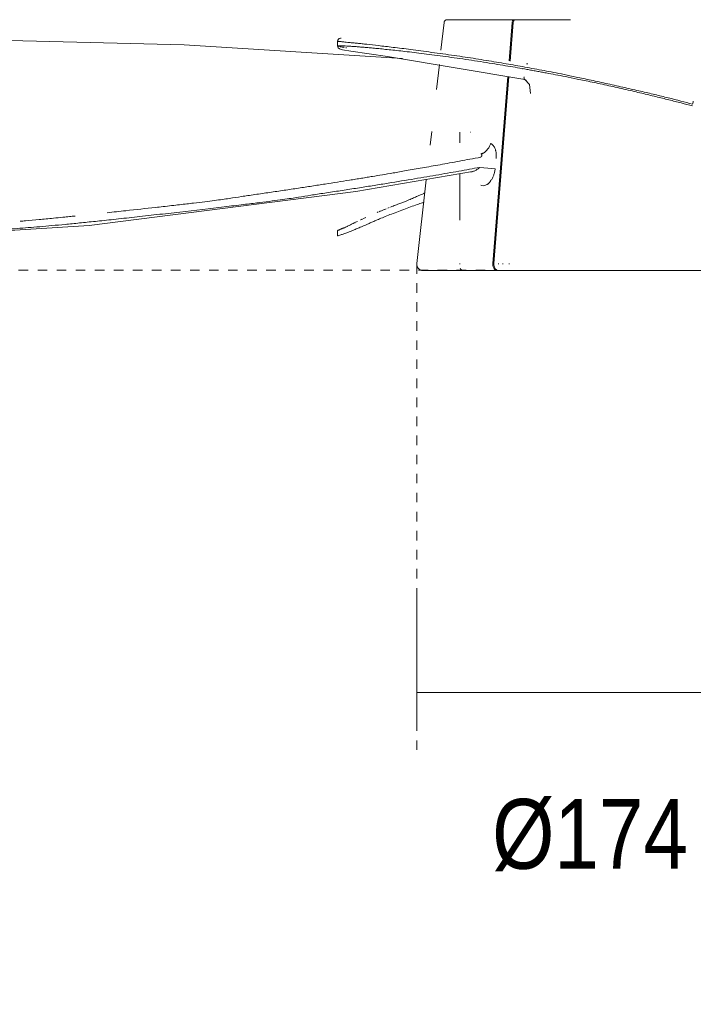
# Model space of a CAD drawing. Header units: millimetres. Extents: x 5911 to 10519, y 1372 to 7072.
# Tile 2 of 11: x 6380 to 6592, y 1546 to 1856. Entities that reach past the tile are written whole.
import ezdxf

# ---------------------------------------------------------------- set-up
doc = ezdxf.new("R2010")
doc.units = ezdxf.units.MM
doc.linetypes.add('Dash', pattern=[6, 3, -3])
for name, color, linetype, lineweight in [('Aparatos eléctricos', 7, 'Continuous', 9), ('Cotas', 7, 'Continuous', 9), ('Cotas-10', 7, 'Continuous', 9)]:
    doc.layers.add(name, color=color, linetype=linetype, lineweight=lineweight)
doc.layers.add('Lighthing Fixture Dim Grey Dash', color=7, linetype='Dash', lineweight=9, true_color=0xd2d2d2)
doc.styles.add('Arial Narrow', font='ARIALN.TTF', dxfattribs={"height": 22})
doc.dimstyles.new('FARO_-_2_2mm_Arial_Narrow_mm_Inch_Right', dxfattribs={"dimscale": 304.8, "dimtxt": 22.515481, "dimasz": 0, "dimexe": 0.098425, "dimexo": 0.0625, "dimgap": 0.016404, "dimtad": 1, "dimdec": 0, "dimzin": 0, "dimdsep": 46, "dimtxsty": 'Arial Narrow', "dimblk1": 'NONE', "dimblk2": 'NONE', "dimsah": 1, "dimcen": 0.09, "dimadec": 0, "dimazin": 0, "dimtfac": 1, "dimtdec": 4, "dimtix": 1, "dimtmove": 2, "dimatfit": 3, "dimfxl": 0.032808, "dimfxlon": 1, "dimtvp": 1, "dimtolj": 1, "dimtzin": 0, "dimarcsym": 2})

# ---------------------------------------------------------------- blocks, each defined once
blk = doc.blocks.new('34315 - 33832-1TW MINI PUNT TUB S LED White fan with DC motor-692812-Alzado_PDF')
at = {"layer": 'Aparatos eléctricos'}
for p, q in [((6513.61, 1854.91), (6512.63, 1846.23)), ((6535.06, 1854.91), (6534.09, 1842.81)), ((6534.43, 1842.75), (6535.4, 1854.91)), ((6535.76, 1855.8), (6535.9, 1855.8)), ((6480.06, 1848.99), (6480.06, 1847.54)), ((6512.12, 1841.73), (6511.22, 1833.82)), ((6538.53, 1840.37), (6538.29, 1840.36)), ((6509.72, 1820.57), (6509.23, 1816.25)), ((6518.61, 1820.38), (6518.61, 1817.07)), ((6521.79, 1820.38), (6521.91, 1820.38)), ((6508, 1805.4), (6505.02, 1779.03)), ((6518.61, 1807.23), (6518.61, 1792.71)), ((6480.07, 1789.33), (6480.07, 1787.74)), ((6518.61, 1778.97), (6518.61, 1778.8)), ((6530.73, 1778.97), (6530.72, 1778.8)), ((6532.13, 1778.8), (6532.15, 1779.06)), ((6534.15, 1778.97), (6534.14, 1778.8)), ((6530.38, 1776.8), (6530.73, 1776.8))]:
    blk.add_line(p, q, dxfattribs=at)
at = {"layer": 'Aparatos eléctricos', "flags": 128}
for points in [[(6513.61, 1854.91), (6513.62, 1854.95), (6513.63, 1854.99), (6513.63, 1855.03), (6513.64, 1855.07), (6513.66, 1855.11), (6513.67, 1855.15), (6513.68, 1855.18), (6513.7, 1855.22), (6513.72, 1855.26), (6513.74, 1855.29), (6513.76, 1855.33), (6513.78, 1855.36), (6513.8, 1855.39), (6513.82, 1855.42), (6513.85, 1855.46), (6513.88, 1855.48), (6513.91, 1855.51), (6513.93, 1855.54), (6513.96, 1855.57), (6514, 1855.59), (6514.03, 1855.62), (6514.06, 1855.64), (6514.09, 1855.66), (6514.13, 1855.68), (6514.16, 1855.7), (6514.2, 1855.72), (6514.24, 1855.73), (6514.28, 1855.74), (6514.31, 1855.76), (6514.35, 1855.77), (6514.39, 1855.78), (6514.43, 1855.79), (6514.47, 1855.79), (6514.51, 1855.8), (6514.55, 1855.8), (6514.59, 1855.8), (6514.61, 1855.8)], [(6535.76, 1855.8), (6533.68, 1855.8), (6531.69, 1855.8), (6529.79, 1855.8), (6528, 1855.8), (6526.31, 1855.8), (6524.72, 1855.8), (6523.25, 1855.8), (6521.88, 1855.8), (6520.62, 1855.8), (6519.48, 1855.8), (6518.46, 1855.8), (6517.55, 1855.8), (6516.76, 1855.8), (6516.1, 1855.8), (6515.55, 1855.8), (6515.13, 1855.8), (6514.83, 1855.8), (6514.66, 1855.8), (6514.61, 1855.8)], [(6514.61, 1855.8), (6514.67, 1855.8), (6514.86, 1855.8), (6515.16, 1855.8), (6515.6, 1855.8), (6516.15, 1855.8), (6516.83, 1855.8), (6517.63, 1855.8), (6518.55, 1855.8), (6519.58, 1855.8), (6520.73, 1855.8), (6522, 1855.8), (6523.37, 1855.8), (6524.86, 1855.8), (6526.46, 1855.8), (6528.16, 1855.8), (6529.96, 1855.8), (6531.86, 1855.8), (6533.86, 1855.8), (6535.56, 1855.8)], [(6553.4, 1855.8), (6550.74, 1855.8), (6548.15, 1855.8), (6545.63, 1855.8), (6543.19, 1855.8), (6540.82, 1855.8), (6538.54, 1855.8), (6536.34, 1855.8), (6536.11, 1855.8)], [(6192.19, 1829.41), (6195.86, 1837.76), (6200.32, 1840.8), (6207.38, 1843.49), (6218.34, 1845.82), (6235.33, 1847.77), (6261.13, 1849.18), (6300.68, 1849.93), (6359.7, 1849.69), (6431.72, 1847.89), (6500.48, 1843.54)], [(6480.07, 1848.99), (6480.09, 1849.18), (6480.14, 1849.35), (6480.21, 1849.5), (6480.29, 1849.62), (6480.38, 1849.71), (6480.56, 1849.84), (6480.71, 1849.91), (6480.95, 1849.98), (6481.06, 1849.99), (6481.11, 1849.98), (6481.13, 1849.98), (6481.13, 1849.98), (6481.14, 1849.98), (6481.14, 1849.98), (6481.15, 1849.98), (6481.16, 1849.98), (6481.16, 1849.98), (6481.17, 1849.98)], [(6480.06, 1847.53), (6480.26, 1846.93), (6480.66, 1846.6), (6480.99, 1846.48), (6481.66, 1846.33), (6484.19, 1845.9), (6495.75, 1844.23), (6539.02, 1836.92)], [(6539.53, 1841.88), (6539.95, 1841.91), (6540, 1841.93)], [(6533.7, 1837.95), (6532.02, 1816.97), (6528.98, 1779.03)], [(6529.32, 1779.03), (6532.36, 1816.97), (6534.04, 1837.88)], [(6539.45, 1836.7), (6539.45, 1836.7), (6539.41, 1836.74), (6539.02, 1836.92)], [(6539.03, 1836.92), (6540.58, 1835.44), (6540.82, 1832.54)], [(6591.89, 1829.2), (6592.08, 1829.83), (6592.14, 1830.16)], [(6192.19, 1828.48), (6195.46, 1818.64), (6200.12, 1813.3), (6207.17, 1807.94), (6216.8, 1802.79), (6229.52, 1797.93), (6245.16, 1793.72), (6263.77, 1790.37), (6285.6, 1788.02), (6336.41, 1786.89), (6401.84, 1790.99), (6485.76, 1801.73), (6522.57, 1807.94)], [(6529.7, 1808.84), (6527.42, 1809), (6524.84, 1809.29)], [(6505, 1778.8), (6505.01, 1778.88), (6505.01, 1778.96), (6505.02, 1779.03)], [(6507, 1776.8), (6506.92, 1776.8), (6506.84, 1776.81), (6506.76, 1776.82), (6506.69, 1776.83), (6506.61, 1776.84), (6506.53, 1776.86), (6506.45, 1776.88), (6506.37, 1776.9), (6506.3, 1776.93), (6506.22, 1776.96), (6506.15, 1776.99), (6506.08, 1777.03), (6506.01, 1777.07), (6505.94, 1777.11), (6505.87, 1777.15), (6505.81, 1777.2), (6505.75, 1777.25), (6505.68, 1777.3), (6505.63, 1777.35), (6505.57, 1777.41), (6505.51, 1777.47), (6505.46, 1777.53), (6505.41, 1777.59), (6505.37, 1777.65), (6505.32, 1777.72), (6505.28, 1777.79), (6505.24, 1777.86), (6505.2, 1777.93), (6505.17, 1778), (6505.14, 1778.08), (6505.11, 1778.15), (6505.09, 1778.23), (6505.07, 1778.3), (6505.05, 1778.38), (6505.03, 1778.46), (6505.02, 1778.54), (6505.01, 1778.62), (6505.01, 1778.7), (6505, 1778.78), (6505, 1778.8)], [(6519.57, 1776.88), (6519.53, 1776.88), (6519.49, 1776.89), (6519.45, 1776.89), (6519.41, 1776.9), (6519.37, 1776.91), (6519.33, 1776.92), (6519.29, 1776.93), (6519.26, 1776.94), (6519.22, 1776.96), (6519.18, 1776.97), (6519.15, 1776.99), (6519.11, 1777.01), (6519.08, 1777.03), (6519.04, 1777.05), (6519.01, 1777.08), (6518.98, 1777.1), (6518.95, 1777.13), (6518.92, 1777.15), (6518.89, 1777.18), (6518.86, 1777.21), (6518.84, 1777.24), (6518.81, 1777.27), (6518.79, 1777.3), (6518.77, 1777.34), (6518.75, 1777.37), (6518.73, 1777.41), (6518.71, 1777.44), (6518.69, 1777.48)], [(6530.38, 1776.8), (6528.48, 1776.8), (6526.27, 1776.8), (6524.17, 1776.8), (6522.17, 1776.8), (6520.29, 1776.8), (6518.52, 1776.8), (6516.87, 1776.8), (6515.33, 1776.8), (6513.93, 1776.8), (6512.64, 1776.8), (6511.49, 1776.8), (6510.46, 1776.8), (6509.57, 1776.8), (6508.8, 1776.8), (6508.17, 1776.8), (6507.68, 1776.8), (6507.32, 1776.8), (6507.09, 1776.8), (6507.01, 1776.8), (6507, 1776.8)], [(6507, 1776.8), (6507.07, 1776.8), (6507.28, 1776.8), (6507.62, 1776.8), (6508.09, 1776.8), (6508.7, 1776.8), (6509.45, 1776.8), (6510.32, 1776.8), (6511.33, 1776.8), (6512.46, 1776.8), (6513.73, 1776.8), (6515.12, 1776.8), (6516.63, 1776.8), (6518.26, 1776.8), (6520.02, 1776.8), (6521.88, 1776.8), (6523.86, 1776.8), (6525.95, 1776.8), (6528.15, 1776.8), (6530.38, 1776.8)], [(6519.99, 1776.88), (6519.75, 1776.88), (6519.63, 1776.88)], [(6519.67, 1776.88), (6519.85, 1776.88), (6520.14, 1776.88), (6520.39, 1776.88)], [(6530.73, 1776.8), (6533.14, 1776.8), (6535.64, 1776.8), (6538.23, 1776.8), (6540.91, 1776.8), (6543.67, 1776.8), (6546.51, 1776.8), (6549.42, 1776.8), (6552.4, 1776.8), (6555.45, 1776.8), (6558.55, 1776.8), (6561.71, 1776.8), (6564.91, 1776.8), (6568.16, 1776.8), (6571.45, 1776.8), (6574.77, 1776.8), (6578.12, 1776.8), (6581.49, 1776.8), (6584.88, 1776.8), (6588.28, 1776.8), (6591.68, 1776.8), (6595.09, 1776.8)]]:
    blk.add_lwpolyline(points, dxfattribs=at)
at = {"layer": 'Aparatos eléctricos'}
for points, knots in [([(6535.76, 1855.8), (6535.69, 1855.8), (6535.56, 1855.77), (6535.38, 1855.66), (6535.25, 1855.5), (6535.12, 1855.27), (6535.07, 1855.06), (6535.06, 1854.91)], [0, 0, 0, 0, 0.2, 0.4, 0.55, 0.7, 1, 1, 1, 1]), ([(6535.4, 1854.91), (6535.41, 1855.01), (6535.45, 1855.2), (6535.55, 1855.43), (6535.67, 1855.6), (6535.85, 1855.75), (6536, 1855.8), (6536.11, 1855.8)], [0, 0, 0, 0, 0.2, 0.4, 0.55, 0.7, 1, 1, 1, 1]), ([(6480.97, 1848.9), (6480.85, 1848.91), (6480.62, 1848.94), (6480.38, 1848.96), (6480.22, 1848.98), (6480.13, 1848.99), (6480.08, 1848.99), (6480.06, 1848.99), (6480.06, 1848.99)], [0.475, 0.475, 0.475, 0.475, 0.4875, 0.5, 0.5125, 0.525, 0.5375, 0.54768106, 0.54768106, 0.54768106, 0.54768106]), ([(6503.13, 1846.4), (6502.12, 1846.53), (6500.22, 1846.77), (6496.67, 1847.2), (6492.81, 1847.66), (6489.82, 1848), (6487.74, 1848.22), (6486.31, 1848.37), (6484.96, 1848.5), (6483.75, 1848.61), (6482.75, 1848.71), (6482.23, 1848.76), (6482.01, 1848.79)], [0.3, 0.3, 0.3, 0.3, 0.3125, 0.325, 0.35, 0.375, 0.3875, 0.4, 0.4125, 0.425, 0.4375, 0.45, 0.45, 0.45, 0.45]), ([(6481, 1847.6), (6480.86, 1847.6), (6480.62, 1847.6), (6480.36, 1847.59), (6480.2, 1847.58), (6480.11, 1847.57), (6480.07, 1847.55), (6480.06, 1847.54), (6480.06, 1847.53)], [0.475, 0.475, 0.475, 0.475, 0.4875, 0.5, 0.5125, 0.525, 0.5375, 0.54365514, 0.54365514, 0.54365514, 0.54365514]), ([(6480.06, 1847.53), (6480.06, 1847.53), (6480.07, 1847.51), (6480.12, 1847.48), (6480.28, 1847.43), (6480.49, 1847.38), (6480.67, 1847.34)], [0.54373973, 0.54373973, 0.54373973, 0.54373973, 0.55, 0.5625, 0.575, 0.59766796, 0.59766796, 0.59766796, 0.59766796]), ([(6480.88, 1847.3), (6481.06, 1847.27), (6481.31, 1847.22), (6481.62, 1847.17), (6481.68, 1847.16)], [0.60588063, 0.60588063, 0.60588063, 0.60588063, 0.625, 0.62949625, 0.62949625, 0.62949625, 0.62949625]), ([(6542.74, 1839.6), (6542.22, 1839.69), (6541.18, 1839.88), (6539.2, 1840.24), (6537.74, 1840.5), (6536.75, 1840.67)], [0.15, 0.15, 0.15, 0.15, 0.15625, 0.1625, 0.175, 0.175, 0.175, 0.175]), ([(6548.68, 1838.48), (6547.68, 1838.67), (6546.24, 1838.95), (6544.28, 1839.31), (6543.25, 1839.5), (6542.74, 1839.6)], [0.125, 0.125, 0.125, 0.125, 0.1375, 0.14375, 0.15, 0.15, 0.15, 0.15]), ([(6591.89, 1829.2), (6589.51, 1829.85), (6585.68, 1830.84), (6580.76, 1832.05), (6577.81, 1832.75), (6575.56, 1833.27), (6573.17, 1833.82), (6569.72, 1834.6), (6565.17, 1835.61), (6559.81, 1836.77), (6555.11, 1837.78), (6551.38, 1838.55), (6549.21, 1838.98), (6548.17, 1839.18)], [0, 0, 0, 0, 0.025, 0.0375, 0.04375, 0.05, 0.05625, 0.0625, 0.075, 0.0875, 0.1, 0.1125, 0.125, 0.125, 0.125, 0.125]), ([(6575.88, 1832.64), (6575.11, 1832.82), (6573.52, 1833.2), (6570.07, 1833.99), (6567.33, 1834.61), (6565.52, 1835.01)], [0.05, 0.05, 0.05, 0.05, 0.05625, 0.0625, 0.075, 0.075, 0.075, 0.075]), ([(6584.44, 1830.56), (6583.1, 1830.89), (6581.03, 1831.4), (6578.13, 1832.11), (6576.64, 1832.46), (6575.88, 1832.64)], [0.025, 0.025, 0.025, 0.025, 0.0375, 0.04375, 0.05, 0.05, 0.05, 0.05]), ([(6525.2, 1813.54), (6525.28, 1813.55), (6525.43, 1813.58), (6525.66, 1813.64), (6525.85, 1813.71), (6526.02, 1813.79), (6526.22, 1813.9), (6526.4, 1814.05), (6526.58, 1814.22), (6526.75, 1814.38), (6526.92, 1814.54), (6527.08, 1814.71), (6527.24, 1814.89), (6527.4, 1815.08), (6527.54, 1815.28), (6527.72, 1815.56), (6527.92, 1815.92), (6528.12, 1816.39), (6528.22, 1816.71), (6528.26, 1816.86)], [0, 0, 0, 0, 0.05, 0.1, 0.15, 0.1875, 0.225, 0.3, 0.35, 0.4, 0.45, 0.5, 0.55, 0.6, 0.65, 0.7, 0.8, 0.9, 1, 1, 1, 1]), ([(6528.26, 1816.86), (6528.5, 1816.75), (6528.94, 1816.42), (6529.44, 1815.74), (6529.7, 1815.11), (6529.83, 1814.7), (6529.9, 1814.42), (6529.98, 1814.05), (6530.04, 1813.58), (6530.08, 1812.93), (6530.06, 1812.41), (6530.03, 1812.05)], [0, 0, 0, 0, 0.2, 0.4, 0.55, 0.5875, 0.625, 0.7, 0.775, 0.85, 1, 1, 1, 1]), ([(6512.36, 1810.14), (6510.4, 1809.79), (6507.61, 1809.29), (6504.17, 1808.68), (6501.72, 1808.25), (6499.5, 1807.86), (6496.91, 1807.41), (6494.13, 1806.94), (6491.58, 1806.52), (6489.41, 1806.16), (6487.63, 1805.87), (6485.74, 1805.56), (6483.24, 1805.16), (6480.06, 1804.65), (6476.13, 1804.03), (6472.03, 1803.4), (6467.72, 1802.74), (6463.25, 1802.07), (6459.41, 1801.51), (6456.33, 1801.06), (6453.96, 1800.72), (6451.76, 1800.4), (6449.16, 1800), (6446.06, 1799.52), (6442.31, 1798.98), (6438.36, 1798.47), (6434.82, 1798.04), (6430.41, 1797.53), (6426.17, 1797.06), (6423.49, 1796.76), (6422.66, 1796.66)], [0.025, 0.025, 0.025, 0.025, 0.0375, 0.04375, 0.05, 0.05625, 0.0625, 0.075, 0.0875, 0.09375, 0.1, 0.10625, 0.1125, 0.125, 0.1375, 0.15, 0.1625, 0.175, 0.1875, 0.19375, 0.2, 0.20625, 0.2125, 0.225, 0.2375, 0.24375, 0.25, 0.25625, 0.2625, 0.2652256, 0.2652256, 0.2652256, 0.2652256]), ([(6524.84, 1809.29), (6524.71, 1809.13), (6524.35, 1808.81), (6523.58, 1808.32), (6522.84, 1808), (6522.44, 1807.91), (6522.32, 1807.9)], [0, 0, 0, 0, 0.25, 0.5, 0.75, 0.875, 0.875, 0.875, 0.875]), ([(6529.7, 1808.84), (6529.66, 1808.48), (6529.57, 1807.96), (6529.4, 1807.31), (6529.2, 1806.68), (6528.93, 1806.07), (6528.62, 1805.51), (6528.22, 1804.89), (6527.77, 1804.39), (6527.35, 1804.04), (6527.07, 1803.84), (6526.27, 1803.42), (6525.62, 1803.44), (6525.15, 1803.7)], [0, 0, 0, 0, 0.1, 0.15, 0.2, 0.3, 0.35, 0.4, 0.55, 0.5875, 0.625, 0.7, 1, 1, 1, 1]), ([(6476, 1801.19), (6476.81, 1801.32), (6478.48, 1801.57), (6481.73, 1802.06), (6485.76, 1802.68), (6490.45, 1803.42), (6496.44, 1804.37), (6500.62, 1805.06), (6503.3, 1805.51)], [0.86363636, 0.86363636, 0.86363636, 0.86363636, 0.86931818, 0.875, 0.88636364, 0.89772727, 0.90909091, 0.93181818, 0.93181818, 0.93181818, 0.93181818]), ([(6455.4, 1798.19), (6456.91, 1798.38), (6459.56, 1798.72), (6463.91, 1799.31), (6467.86, 1799.89), (6471, 1800.41), (6473.66, 1800.84), (6475.2, 1801.07), (6476, 1801.19)], [0.81818182, 0.81818182, 0.81818182, 0.81818182, 0.82386364, 0.82954545, 0.84090909, 0.85227273, 0.85795455, 0.86363636, 0.86363636, 0.86363636, 0.86363636]), ([(6507.54, 1801.19), (6507.42, 1801.15), (6507.04, 1800.99), (6506.37, 1800.72), (6505.6, 1800.4), (6504.71, 1800), (6503.66, 1799.52), (6502.43, 1798.98), (6501.16, 1798.47), (6500.05, 1798.04), (6498.7, 1797.53), (6497.54, 1797.09), (6496.88, 1796.83), (6496.75, 1796.78)], [0.19124764, 0.19124764, 0.19124764, 0.19124764, 0.19375, 0.2, 0.20625, 0.2125, 0.225, 0.2375, 0.24375, 0.25, 0.25625, 0.2625, 0.2640625, 0.2640625, 0.2640625, 0.2640625]), ([(6386.2, 1790.61), (6388.68, 1790.82), (6392.66, 1791.18), (6397.94, 1791.69), (6401.19, 1792.02), (6403.72, 1792.28), (6406.45, 1792.57), (6410.45, 1793), (6415.95, 1793.6), (6423.07, 1794.39), (6432.82, 1795.5), (6442.36, 1796.61), (6450.43, 1797.58), (6453.76, 1797.99), (6455.22, 1798.17)], [0.75, 0.75, 0.75, 0.75, 0.76136364, 0.76704545, 0.76988636, 0.77272727, 0.77556818, 0.77840909, 0.78409091, 0.78977273, 0.79545455, 0.80681818, 0.8125, 0.81794625, 0.81794625, 0.81794625, 0.81794625]), ([(6422.64, 1796.66), (6419.67, 1796.33), (6414.58, 1795.78), (6409.38, 1795.22), (6407.42, 1795.02)], [0.26524232, 0.26524232, 0.26524232, 0.26524232, 0.275, 0.28100546, 0.28100546, 0.28100546, 0.28100546]), ([(6487.59, 1790.6), (6488.09, 1790.82), (6488.92, 1791.18), (6490.11, 1791.69), (6490.87, 1792.02), (6491.47, 1792.28), (6492.14, 1792.57), (6493.14, 1793), (6494.58, 1793.6), (6496.54, 1794.39), (6499.39, 1795.5), (6502.42, 1796.61), (6505.14, 1797.58), (6506.3, 1797.99), (6506.82, 1798.17)], [0.75, 0.75, 0.75, 0.75, 0.76136364, 0.76704545, 0.76988636, 0.77272727, 0.77556818, 0.77840909, 0.78409091, 0.78977273, 0.79545455, 0.80681818, 0.8125, 0.81796638, 0.81796638, 0.81796638, 0.81796638]), ([(6494.71, 1795.98), (6494.44, 1795.87), (6493.9, 1795.65), (6493.37, 1795.43), (6493.12, 1795.32)], [0.271875, 0.271875, 0.271875, 0.271875, 0.275, 0.278067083, 0.278067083, 0.278067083, 0.278067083]), ([(6393.54, 1793.58), (6392.49, 1793.48), (6389.86, 1793.22), (6385.98, 1792.85), (6382.54, 1792.53), (6380.6, 1792.35), (6380.02, 1792.3)], [0.29614381, 0.29614381, 0.29614381, 0.29614381, 0.3, 0.30625, 0.3125, 0.3151927, 0.3151927, 0.3151927, 0.3151927]), ([(6397.38, 1793.97), (6396.76, 1793.91), (6395.48, 1793.78), (6394.25, 1793.65), (6393.63, 1793.59)], [0.291642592, 0.291642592, 0.291642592, 0.291642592, 0.29375, 0.296040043, 0.296040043, 0.296040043, 0.296040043]), ([(6487.83, 1792.98), (6487.73, 1792.94), (6487.55, 1792.85), (6487.37, 1792.77), (6487.28, 1792.72)], [0.304282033, 0.304282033, 0.304282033, 0.304282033, 0.30625, 0.308200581, 0.308200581, 0.308200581, 0.308200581]), ([(6372.52, 1789.52), (6373.6, 1789.6), (6375.8, 1789.77), (6380.22, 1790.11), (6383.71, 1790.39), (6386.2, 1790.61)], [0.72727273, 0.72727273, 0.72727273, 0.72727273, 0.73295455, 0.73863636, 0.75, 0.75, 0.75, 0.75]), ([(6485.3, 1791.78), (6484.87, 1791.58), (6484.31, 1791.3), (6483.66, 1790.98), (6483.22, 1790.75), (6482.84, 1790.56), (6482.4, 1790.36), (6481.97, 1790.18), (6481.55, 1790.03), (6481.16, 1789.88), (6480.81, 1789.72), (6480.52, 1789.6), (6480.31, 1789.5), (6480.17, 1789.43), (6480.09, 1789.37), (6480.07, 1789.34), (6480.07, 1789.33), (6480.07, 1789.33)], [0.325, 0.325, 0.325, 0.325, 0.3375, 0.34375, 0.35, 0.35625, 0.3625, 0.375, 0.3875, 0.4, 0.4125, 0.425, 0.4375, 0.45, 0.4625, 0.475, 0.4767589, 0.4767589, 0.4767589, 0.4767589]), ([(6480.07, 1789.33), (6480.07, 1789.32), (6480.08, 1789.32), (6480.12, 1789.35), (6480.16, 1789.38)], [0.47680532, 0.47680532, 0.47680532, 0.47680532, 0.4875, 0.5, 0.5, 0.5, 0.5]), ([(6483.3, 1788.81), (6483.53, 1788.9), (6483.91, 1789.04), (6484.51, 1789.29), (6484.86, 1789.44), (6485.04, 1789.52)], [0.70454545, 0.70454545, 0.70454545, 0.70454545, 0.71590909, 0.72159091, 0.72727273, 0.72727273, 0.72727273, 0.72727273]), ([(6485.04, 1789.52), (6485.23, 1789.6), (6485.61, 1789.77), (6486.41, 1790.1), (6487.08, 1790.39), (6487.59, 1790.6)], [0.72727273, 0.72727273, 0.72727273, 0.72727273, 0.73295455, 0.73863636, 0.75, 0.75, 0.75, 0.75]), ([(6480.07, 1787.74), (6480.07, 1787.72), (6480.12, 1787.71), (6480.42, 1787.78), (6480.84, 1787.93), (6481.1, 1788.02)], [0.59682486, 0.59682486, 0.59682486, 0.59682486, 0.61363636, 0.63636364, 0.65909091, 0.65909091, 0.65909091, 0.65909091]), ([(6528.97, 1778.8), (6528.97, 1778.5), (6529.04, 1778.06), (6529.27, 1777.54), (6529.53, 1777.17), (6529.91, 1776.88), (6530.22, 1776.8), (6530.38, 1776.8)], [0, 0, 0, 0, 0.285714, 0.428571, 0.571429, 0.785714, 1, 1, 1, 1]), ([(6530.73, 1776.8), (6530.51, 1776.8), (6530.2, 1776.9), (6529.84, 1777.22), (6529.58, 1777.6), (6529.37, 1778.13), (6529.32, 1778.57), (6529.32, 1778.8)], [0, 0, 0, 0, 0.285714, 0.428571, 0.571429, 0.785714, 1, 1, 1, 1])]:
    blk.add_open_spline(points, degree=3, knots=knots, dxfattribs=at)
for points in [[(6480.06, 1848.99), (6480.06, 1848.99), (6480.06, 1848.99), (6480.07, 1848.99)], [(6482.01, 1848.79), (6481.78, 1848.81), (6481.4, 1848.86), (6481.1, 1848.89), (6480.97, 1848.9)], [(6482.11, 1847.56), (6481.87, 1847.57), (6481.46, 1847.58), (6481.14, 1847.59), (6481, 1847.6)], [(6481.84, 1847.13), (6481.94, 1847.11), (6482.03, 1847.1), (6482.13, 1847.08)], [(6483.98, 1847.45), (6483.6, 1847.47), (6482.89, 1847.52), (6482.35, 1847.54), (6482.11, 1847.56)], [(6482.63, 1847), (6482.69, 1846.99), (6482.76, 1846.98), (6482.83, 1846.97)], [(6486.6, 1847.26), (6486.14, 1847.29), (6485.21, 1847.36), (6484.37, 1847.42), (6483.98, 1847.45)], [(6489.56, 1847.01), (6489.03, 1847.05), (6488.02, 1847.14), (6487.07, 1847.22), (6486.6, 1847.26)], [(6493.07, 1846.68), (6492.41, 1846.74), (6491.18, 1846.86), (6490.09, 1846.96), (6489.56, 1847.01)], [(6497.45, 1846.23), (6496.65, 1846.31), (6495.12, 1846.47), (6493.73, 1846.61), (6493.07, 1846.68)], [(6502.7, 1845.64), (6500.79, 1845.86), (6499.05, 1846.06), (6497.45, 1846.23)], [(6508.94, 1844.87), (6507.82, 1845.02), (6505.65, 1845.29), (6503.66, 1845.53), (6502.7, 1845.64)], [(6509.7, 1845.52), (6508.52, 1845.68), (6506.23, 1845.99), (6504.13, 1846.27), (6503.13, 1846.4)], [(6516.8, 1844.53), (6515.63, 1844.7), (6513.26, 1845.03), (6510.87, 1845.36), (6509.7, 1845.52)], [(6515.89, 1843.94), (6514.7, 1844.11), (6512.36, 1844.43), (6510.06, 1844.73), (6508.94, 1844.87)], [(6523.23, 1842.87), (6521.99, 1843.06), (6519.49, 1843.43), (6517.08, 1843.77), (6515.89, 1843.94)], [(6542.08, 1840.33), (6541.06, 1840.52), (6539.01, 1840.9), (6536.15, 1841.41), (6533.25, 1841.92), (6530.15, 1842.43), (6526.89, 1842.97), (6523.61, 1843.5), (6520.24, 1844.03), (6517.96, 1844.37), (6516.8, 1844.53)], [(6530.48, 1841.72), (6528.21, 1842.1), (6525.72, 1842.49), (6523.23, 1842.87)], [(6536.75, 1840.67), (6535.77, 1840.84), (6533.78, 1841.18), (6531.62, 1841.54), (6530.48, 1841.72)], [(6548.17, 1839.18), (6547.14, 1839.38), (6545.15, 1839.76), (6543.11, 1840.14), (6542.08, 1840.33)], [(6539.03, 1836.92), (6538.99, 1836.93), (6538.92, 1836.96), (6538.84, 1837.09), (6538.8, 1837.29), (6538.79, 1837.53), (6538.8, 1837.72), (6538.81, 1837.81)], [(6555.59, 1837.11), (6554.2, 1837.39), (6551.76, 1837.88), (6549.68, 1838.29), (6548.68, 1838.48)], [(6565.52, 1835.01), (6563.71, 1835.4), (6560.12, 1836.18), (6556.99, 1836.82), (6555.59, 1837.11)], [(6591.89, 1828.64), (6590.74, 1828.95), (6588.35, 1829.57), (6585.77, 1830.22), (6584.44, 1830.56)], [(6525.17, 1812.5), (6522.86, 1812.07), (6518.4, 1811.25), (6514.31, 1810.5), (6512.36, 1810.14)], [(6525.2, 1813.54), (6525.28, 1813.53), (6525.42, 1813.47), (6525.53, 1813.32), (6525.54, 1813.1), (6525.43, 1812.83), (6525.27, 1812.61), (6525.17, 1812.5)], [(6503.3, 1805.51), (6505.98, 1805.96), (6511.14, 1806.84), (6515.93, 1807.68), (6518.23, 1808.09)], [(6518.23, 1808.09), (6520.53, 1808.5), (6522.73, 1808.9), (6524.84, 1809.29)], [(6522.32, 1807.9), (6522.2, 1807.89), (6522.1, 1807.89), (6522.02, 1807.92)], [(6495.38, 1796.24), (6495.21, 1796.18), (6495.04, 1796.11), (6494.87, 1796.04)], [(6496.34, 1796.62), (6496.21, 1796.57), (6496.07, 1796.52), (6495.94, 1796.46)], [(6506.88, 1798.19), (6507.04, 1798.25), (6507.2, 1798.31), (6507.35, 1798.36)], [(6489, 1793.52), (6488.82, 1793.44), (6488.47, 1793.28), (6488.15, 1793.13), (6488, 1793.06)], [(6492.85, 1795.21), (6492.73, 1795.16), (6492.62, 1795.12), (6492.51, 1795.07)], [(6481.11, 1789.9), (6481.18, 1789.93), (6481.25, 1789.97), (6481.33, 1790.01)], [(6481.74, 1790.21), (6481.78, 1790.23), (6481.83, 1790.25), (6481.88, 1790.28)], [(6485.62, 1791.94), (6485.51, 1791.88), (6485.4, 1791.83), (6485.3, 1791.78)], [(6486.33, 1792.28), (6486.11, 1792.17), (6485.9, 1792.07), (6485.7, 1791.98)], [(6480.08, 1787.76), (6480.07, 1787.75), (6480.07, 1787.74), (6480.07, 1787.74)], [(6481.1, 1788.02), (6481.23, 1788.07), (6481.52, 1788.18), (6481.88, 1788.31), (6482.06, 1788.38)], [(6482.06, 1788.38), (6482.25, 1788.45), (6482.64, 1788.58), (6483.06, 1788.73), (6483.3, 1788.81)], [(6528.98, 1779.03), (6528.97, 1778.95), (6528.97, 1778.88), (6528.97, 1778.8)], [(6529.32, 1778.8), (6529.32, 1778.88), (6529.32, 1778.95), (6529.32, 1779.03)]]:
    blk.add_open_spline(points, degree=3, dxfattribs=at)
blk = doc.blocks.new('DIMBLOCK4-Alzado_PDF')
at = {"layer": 'Cotas-10', "color": 251, "true_color": 0x5b5b5b}
for p, q in [((6504.99, 1643.85), (6504.99, 1673.85)), ((6679.4, 1643.85), (6679.4, 1673.85)), ((6504.99, 1643.85), (6679.4, 1643.85)), ((6504.99, 1643.85), (6504.99, 1633.85)), ((6679.4, 1643.85), (6679.4, 1633.85))]:
    blk.add_line(p, q, dxfattribs=at)
at = {"layer": 'Cotas-10', "color": 0, "insert": (6528.76, 1610.37), "char_height": 22, "width": 152.2475, "attachment_point": 1, "line_spacing_factor": 0.974696, "style": 'Arial Narrow'}
blk.add_mtext('Ø174 / 6.9"', dxfattribs=at)
blk = doc.blocks.new('_None')

msp = doc.modelspace()

# ---------------------------------------------------------------- linework, layer by layer
at = {"layer": 'Lighthing Fixture Dim Grey Dash'}
for p, q in [((6504.99, 1778.8), (6504.99, 1625.65)), ((6526.57, 1776.88), (6032.86, 1776.88))]:
    msp.add_line(p, q, dxfattribs=at)

# ---------------------------------------------------------------- block references
at = {"layer": 'Aparatos eléctricos'}
msp.add_blockref('34315 - 33832-1TW MINI PUNT TUB S LED White fan with DC motor-692812-Alzado_PDF', (0, 0), dxfattribs=at)

# ---------------------------------------------------------------- dimensions: what is measured, and where the dimension line sits
at = {"layer": 'Cotas', "color": 251, "true_color": 0x5b5b5b}
dim = msp.add_linear_dim(base=(6679.4, 1643.85), p1=(6504.99, 1633.85), p2=(6679.4, 1633.85), text='Ø<>', dimstyle='FARO_-_2_2mm_Arial_Narrow_mm_Inch_Right', override={"dimpost": '<>', "dimfxl": 174.416228}, dxfattribs=at)
dim.commit()
dim.dimension.update_dxf_attribs({"geometry": 'DIMBLOCK4-Alzado_PDF', "text_midpoint": (6604.88, 1595.71), "dimtype": 160})

doc.saveas('drawing.dxf')
